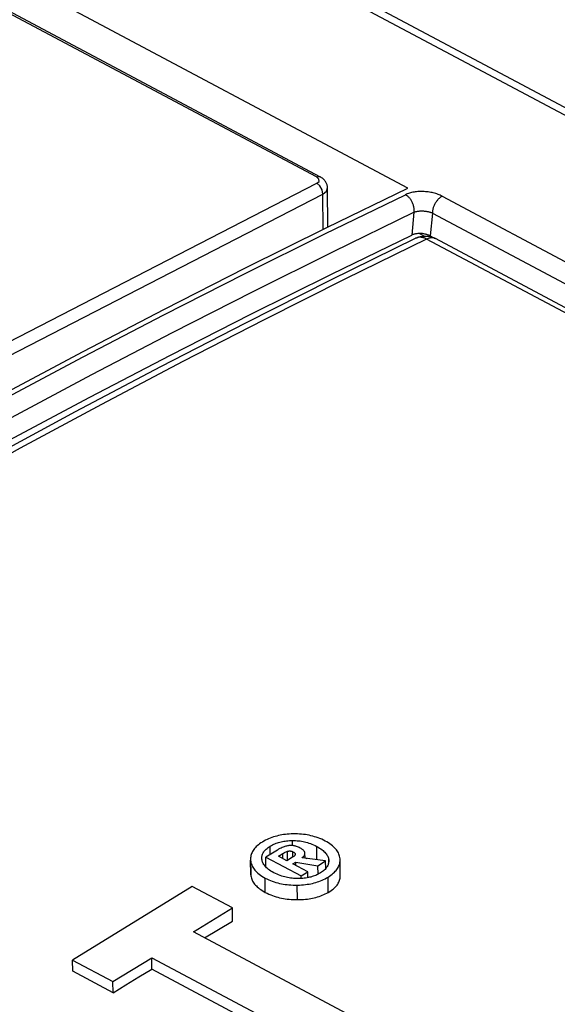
# Model space of a CAD drawing. Header units: millimetres. Extents: x 0 to 594, y 0 to 420.
# Tile 73 of 78: x 532.43 to 534.89, y 122.51 to 127. Entities that reach past the tile are written whole.
import ezdxf

# ---------------------------------------------------------------- set-up
doc = ezdxf.new("R2010")
doc.units = ezdxf.units.MM
doc.header["$LTSCALE"] = 32.67
doc.layers.get('0').update_dxf_attribs({"linetype": 'CONTINUOUS'})

msp = doc.modelspace()

# ---------------------------------------------------------------- linework, layer by layer
at = {"color": 7, "linetype": 'CONTINUOUS'}
for p, q in [((550.2829, 118.39), (516.0561, 136.6105)), ((550.6124, 118.2503), (516.2638, 136.5358)), ((534.2056, 126.2349), (515.3424, 136.2767)), ((515.2617, 136.158), (533.8045, 126.2868)), ((533.8076, 126.2851), (533.8045, 126.2868)), ((533.8114, 126.2827), (533.8076, 126.2851)), ((533.815, 126.2801), (533.8114, 126.2827)), ((533.8182, 126.2775), (533.815, 126.2801)), ((533.8213, 126.2747), (533.8182, 126.2775)), ((533.824, 126.2719), (533.8213, 126.2747)), ((533.8265, 126.2689), (533.824, 126.2719)), ((533.8288, 126.2659), (533.8265, 126.2689)), ((533.8308, 126.2628), (533.8288, 126.2659)), ((533.8325, 126.2597), (533.8308, 126.2628)), ((533.834, 126.2564), (533.8325, 126.2597)), ((533.8353, 126.2532), (533.834, 126.2564)), ((533.8364, 126.2499), (533.8353, 126.2532)), ((533.8353, 126.0552), (534.2056, 126.2349)), ((533.8372, 126.2466), (533.8364, 126.2499)), ((533.8378, 126.2433), (533.8372, 126.2466)), ((533.8382, 126.24), (533.8378, 126.2433)), ((533.8383, 126.2366), (533.8382, 126.24)), ((533.8402, 126.0576), (533.8383, 126.2366)), ((533.4647, 125.8711), (533.8353, 126.0552)), ((534.2467, 126.027), (534.2434, 126.0265)), ((534.2501, 126.0273), (534.2467, 126.027)), ((534.2536, 126.0276), (534.2501, 126.0273)), ((534.2571, 126.0277), (534.2536, 126.0276)), ((534.2607, 126.0277), (534.2571, 126.0277)), ((534.2642, 126.0276), (534.2607, 126.0277)), ((534.2678, 126.0274), (534.2642, 126.0276)), ((534.2714, 126.0271), (534.2678, 126.0274)), ((534.2749, 126.0267), (534.2714, 126.0271)), ((533.8529, 125.8158), (534.2405, 126.0062)), ((533.856, 125.8423), (534.2229, 126.0205)), ((534.2254, 126.0217), (534.2229, 126.0205)), ((534.2281, 126.0227), (534.2254, 126.0217)), ((534.2309, 126.0237), (534.2281, 126.0227)), ((534.2339, 126.0246), (534.2309, 126.0237)), ((534.237, 126.0253), (534.2339, 126.0246)), ((534.2401, 126.026), (534.237, 126.0253)), ((534.2434, 126.0265), (534.2401, 126.026)), ((534.2405, 126.0062), (534.2454, 126.0084)), ((534.2454, 126.0084), (534.2505, 126.0104)), ((534.2505, 126.0104), (534.2557, 126.0121)), ((534.2557, 126.0121), (534.261, 126.0135)), ((534.261, 126.0135), (534.2663, 126.0146)), ((534.2663, 126.0146), (534.2718, 126.0154)), ((534.2718, 126.0154), (534.2773, 126.016)), ((534.2785, 126.0261), (534.2749, 126.0267)), ((534.2773, 126.016), (534.2828, 126.0162)), ((534.282, 126.0255), (534.2785, 126.0261)), ((534.2854, 126.0247), (534.282, 126.0255)), ((534.2828, 126.0162), (534.2884, 126.0161)), ((534.2888, 126.0239), (534.2854, 126.0247)), ((534.2884, 126.0161), (534.2941, 126.0157)), ((534.292, 126.023), (534.2888, 126.0239)), ((534.2952, 126.0219), (534.292, 126.023)), ((534.2941, 126.0157), (534.2997, 126.015)), ((534.2983, 126.0208), (534.2952, 126.0219)), ((534.3013, 126.0196), (534.2983, 126.0208)), ((534.2997, 126.015), (534.3051, 126.014)), ((534.3042, 126.0183), (534.3013, 126.0196)), ((534.3069, 126.0169), (534.3042, 126.0183)), ((534.3051, 126.014), (534.3106, 126.0126)), ((534.3069, 126.0169), (534.3239, 126.0079)), ((534.3106, 126.0126), (534.3162, 126.0109)), ((534.3162, 126.0109), (534.3215, 126.0089)), ((534.3215, 126.0089), (534.3266, 126.0067)), ((534.3266, 126.0067), (534.3311, 126.0045)), ((547.411, 119.0414), (534.3311, 126.0045)), ((533.0938, 125.6825), (533.4647, 125.8711)), ((533.4651, 125.6205), (533.8529, 125.8158)), ((533.4887, 125.6596), (533.856, 125.8423)), ((532.7226, 125.4893), (533.0938, 125.6825)), ((533.1212, 125.4724), (533.4887, 125.6596)), ((533.077, 125.4203), (533.4651, 125.6205)), ((532.3512, 125.2918), (532.7226, 125.4893)), ((532.7535, 125.2809), (533.1212, 125.4724)), ((532.6886, 125.2153), (533.077, 125.4203)), ((532.3855, 125.0849), (532.7535, 125.2809)), ((532.3, 125.0053), (532.6886, 125.2153)), ((533.6547, 123.2858), (533.6462, 123.2849)), ((533.6635, 123.2864), (533.6547, 123.2858)), ((533.6725, 123.2869), (533.6635, 123.2864)), ((533.6818, 123.2872), (533.6725, 123.2869)), ((533.6917, 123.2872), (533.6818, 123.2872)), ((533.7013, 123.2869), (533.6917, 123.2872)), ((533.7107, 123.2865), (533.7013, 123.2869)), ((533.7198, 123.2858), (533.7107, 123.2865)), ((533.7287, 123.2848), (533.7198, 123.2858)), ((533.5286, 123.2416), (533.5231, 123.2373)), ((533.5346, 123.2458), (533.5286, 123.2416)), ((533.5412, 123.25), (533.5346, 123.2458)), ((533.5482, 123.2541), (533.5412, 123.25)), ((533.5553, 123.258), (533.5482, 123.2541)), ((533.5624, 123.2615), (533.5553, 123.258)), ((533.5696, 123.2648), (533.5624, 123.2615)), ((533.5768, 123.2678), (533.5696, 123.2648)), ((533.5841, 123.2706), (533.5768, 123.2678)), ((533.5914, 123.2731), (533.5841, 123.2706)), ((533.5989, 123.2754), (533.5914, 123.2731)), ((533.5931, 123.2397), (533.5985, 123.2421)), ((533.5985, 123.2421), (533.604, 123.2443)), ((533.6064, 123.2775), (533.5989, 123.2754)), ((533.604, 123.2443), (533.6095, 123.2463)), ((533.614, 123.2793), (533.6064, 123.2775)), ((533.6095, 123.2463), (533.6151, 123.2481)), ((533.6218, 123.281), (533.614, 123.2793)), ((533.6151, 123.2481), (533.6208, 123.2498)), ((533.6208, 123.2498), (533.6265, 123.2512)), ((533.6298, 123.2825), (533.6218, 123.281)), ((533.6265, 123.2512), (533.6324, 123.2525)), ((533.6379, 123.2838), (533.6298, 123.2825)), ((533.6324, 123.2525), (533.6384, 123.2537)), ((533.6462, 123.2849), (533.6379, 123.2838)), ((533.6384, 123.2537), (533.6446, 123.2547)), ((533.6446, 123.2547), (533.651, 123.2555)), ((533.651, 123.2555), (533.6575, 123.2561)), ((533.6575, 123.2561), (533.6643, 123.2566)), ((533.6643, 123.2566), (533.6713, 123.2569)), ((533.6713, 123.2569), (533.6787, 123.257)), ((533.6787, 123.257), (533.6857, 123.257)), ((533.6857, 123.257), (533.6927, 123.2567)), ((533.6927, 123.2567), (533.6996, 123.2562)), ((533.6996, 123.2562), (533.7064, 123.2556)), ((533.7064, 123.2556), (533.7131, 123.2548)), ((533.7131, 123.2548), (533.7198, 123.2537)), ((533.7198, 123.2537), (533.7266, 123.2525)), ((533.7266, 123.2525), (533.7333, 123.2511)), ((533.7374, 123.2837), (533.7287, 123.2848)), ((533.7333, 123.2511), (533.74, 123.2494)), ((533.746, 123.2823), (533.7374, 123.2837)), ((533.74, 123.2494), (533.7468, 123.2475)), ((533.7545, 123.2807), (533.746, 123.2823)), ((533.7468, 123.2475), (533.7536, 123.2454)), ((533.7536, 123.2454), (533.7605, 123.243)), ((533.7628, 123.2789), (533.7545, 123.2807)), ((533.7605, 123.243), (533.7675, 123.2403)), ((533.7711, 123.2768), (533.7628, 123.2789)), ((533.7675, 123.2403), (533.7745, 123.2373)), ((533.7793, 123.2745), (533.7711, 123.2768)), ((533.7874, 123.272), (533.7793, 123.2745)), ((533.7956, 123.2691), (533.7874, 123.272)), ((533.8037, 123.266), (533.7956, 123.2691)), ((533.8118, 123.2625), (533.8037, 123.266)), ((533.82, 123.2587), (533.8118, 123.2625)), ((533.8282, 123.2545), (533.82, 123.2587)), ((533.8359, 123.2502), (533.8282, 123.2545)), ((533.843, 123.2459), (533.8359, 123.2502)), ((533.8496, 123.2416), (533.843, 123.2459)), ((533.8556, 123.2372), (533.8496, 123.2416)), ((533.4919, 123.1978), (533.4903, 123.1931)), ((533.4939, 123.2025), (533.4919, 123.1978)), ((533.4963, 123.207), (533.4939, 123.2025)), ((533.499, 123.2115), (533.4963, 123.207)), ((533.5021, 123.2159), (533.499, 123.2115)), ((533.5055, 123.2203), (533.5021, 123.2159)), ((533.5093, 123.2246), (533.5055, 123.2203)), ((533.5135, 123.2289), (533.5093, 123.2246)), ((533.5181, 123.2331), (533.5135, 123.2289)), ((533.5231, 123.2373), (533.5181, 123.2331)), ((533.542, 123.1943), (533.5435, 123.1978)), ((533.5435, 123.1978), (533.5454, 123.2013)), ((533.5454, 123.2013), (533.5475, 123.2047)), ((533.5475, 123.2047), (533.5499, 123.208)), ((533.5499, 123.208), (533.5526, 123.2113)), ((533.5526, 123.2113), (533.5557, 123.2146)), ((533.5557, 123.2146), (533.5591, 123.2178)), ((533.6095, 123.2136), (533.5567, 123.1811)), ((533.5591, 123.2178), (533.5629, 123.2211)), ((533.5629, 123.2211), (533.5671, 123.2244)), ((533.5671, 123.2244), (533.5717, 123.2277)), ((533.5717, 123.2277), (533.5769, 123.231)), ((533.5769, 123.231), (533.5823, 123.2342)), ((533.5823, 123.2342), (533.5877, 123.2371)), ((533.5877, 123.2371), (533.5931, 123.2397)), ((533.6154, 123.2171), (533.6095, 123.2136)), ((533.6142, 123.1851), (533.6339, 123.1973)), ((533.621, 123.2202), (533.6154, 123.2171)), ((533.6262, 123.2227), (533.621, 123.2202)), ((533.631, 123.2249), (533.6262, 123.2227)), ((533.6356, 123.2268), (533.631, 123.2249)), ((533.6339, 123.1973), (533.6379, 123.1997)), ((533.6399, 123.2284), (533.6356, 123.2268)), ((533.6379, 123.1997), (533.6418, 123.2017)), ((533.644, 123.2297), (533.6399, 123.2284)), ((533.6418, 123.2017), (533.6455, 123.2035)), ((533.6478, 123.2309), (533.644, 123.2297)), ((533.6455, 123.2035), (533.6491, 123.2051)), ((533.6515, 123.2318), (533.6478, 123.2309)), ((533.6491, 123.2051), (533.6526, 123.2065)), ((533.6551, 123.2326), (533.6515, 123.2318)), ((533.6526, 123.2065), (533.6561, 123.2077)), ((533.6585, 123.2332), (533.6551, 123.2326)), ((533.6561, 123.2077), (533.6577, 123.2082)), ((533.6577, 123.2082), (533.6592, 123.2086)), ((533.6617, 123.2337), (533.6585, 123.2332)), ((533.6592, 123.2086), (533.6607, 123.2089)), ((533.6607, 123.2089), (533.6621, 123.2091)), ((533.6645, 123.234), (533.6617, 123.2337)), ((533.6621, 123.2091), (533.6635, 123.2092)), ((533.6635, 123.2092), (533.6649, 123.2093)), ((533.6672, 123.2342), (533.6645, 123.234)), ((533.6649, 123.2093), (533.6663, 123.2093)), ((533.6663, 123.2093), (533.6676, 123.2092)), ((533.67, 123.2343), (533.6672, 123.2342)), ((533.6676, 123.2092), (533.669, 123.2091)), ((533.669, 123.2091), (533.6705, 123.2089)), ((533.6728, 123.2343), (533.67, 123.2343)), ((533.6705, 123.2089), (533.672, 123.2086)), ((533.672, 123.2086), (533.6735, 123.2083)), ((533.6756, 123.2341), (533.6728, 123.2343)), ((533.6735, 123.2083), (533.6751, 123.2078)), ((533.6751, 123.2078), (533.6768, 123.2072)), ((533.6784, 123.2339), (533.6756, 123.2341)), ((533.6768, 123.2072), (533.6785, 123.2065)), ((533.6813, 123.2336), (533.6784, 123.2339)), ((533.6785, 123.2065), (533.6804, 123.2056)), ((533.6804, 123.2056), (533.6828, 123.2043)), ((533.6844, 123.2331), (533.6813, 123.2336)), ((533.6828, 123.2043), (533.6848, 123.2031)), ((533.6875, 123.2325), (533.6844, 123.2331)), ((533.6848, 123.2031), (533.6864, 123.202)), ((533.6864, 123.202), (533.6877, 123.2009)), ((533.6907, 123.2317), (533.6875, 123.2325)), ((533.6877, 123.2009), (533.6887, 123.1999)), ((533.6887, 123.1999), (533.6896, 123.199)), ((533.6896, 123.199), (533.6902, 123.1981)), ((533.6902, 123.1981), (533.6907, 123.1972)), ((533.6941, 123.2308), (533.6907, 123.2317)), ((533.6907, 123.1972), (533.691, 123.1964)), ((533.691, 123.1964), (533.6912, 123.1956)), ((533.6912, 123.1956), (533.6913, 123.1948)), ((533.6976, 123.2296), (533.6941, 123.2308)), ((533.7014, 123.2283), (533.6976, 123.2296)), ((533.7053, 123.2266), (533.7014, 123.2283)), ((533.7096, 123.2247), (533.7053, 123.2266)), ((533.7141, 123.2224), (533.7096, 123.2247)), ((533.7182, 123.2201), (533.7141, 123.2224)), ((533.7216, 123.2179), (533.7182, 123.2201)), ((533.7245, 123.2158), (533.7216, 123.2179)), ((533.7269, 123.2139), (533.7245, 123.2158)), ((533.7289, 123.2121), (533.7269, 123.2139)), ((533.7306, 123.2103), (533.7289, 123.2121)), ((533.732, 123.2086), (533.7306, 123.2103)), ((533.7331, 123.207), (533.732, 123.2086)), ((533.734, 123.2054), (533.7331, 123.207)), ((533.7346, 123.2039), (533.734, 123.2054)), ((533.7345, 123.1935), (533.735, 123.1955)), ((533.7351, 123.2024), (533.7346, 123.2039)), ((533.735, 123.1955), (533.7353, 123.1974)), ((533.7353, 123.2009), (533.7351, 123.2024)), ((533.7354, 123.1996), (533.7353, 123.2009)), ((533.7353, 123.1974), (533.7354, 123.1995)), ((533.7357, 123.1764), (533.7354, 123.1996)), ((533.7354, 123.1995), (533.7354, 123.1996)), ((533.7745, 123.2373), (533.7817, 123.2339)), ((533.7817, 123.2339), (533.7891, 123.2302)), ((533.7891, 123.2302), (533.7961, 123.2263)), ((533.7961, 123.2263), (533.8025, 123.2224)), ((533.8025, 123.2224), (533.8083, 123.2186)), ((533.8083, 123.2186), (533.8135, 123.2148)), ((533.8135, 123.2148), (533.8182, 123.211)), ((533.8182, 123.211), (533.8224, 123.2072)), ((533.8224, 123.2072), (533.8262, 123.2035)), ((533.8262, 123.2035), (533.8295, 123.1998)), ((533.8295, 123.1998), (533.8325, 123.1961)), ((533.8325, 123.1961), (533.8351, 123.1923)), ((533.8611, 123.2328), (533.8556, 123.2372)), ((533.8662, 123.2283), (533.8611, 123.2328)), ((533.8708, 123.2238), (533.8662, 123.2283)), ((533.875, 123.2193), (533.8708, 123.2238)), ((533.8788, 123.2146), (533.875, 123.2193)), ((533.8822, 123.2099), (533.8788, 123.2146)), ((533.8852, 123.2051), (533.8822, 123.2099)), ((533.8879, 123.2002), (533.8852, 123.2051)), ((533.8902, 123.1952), (533.8879, 123.2002)), ((533.4874, 123.1781), (533.4871, 123.1728)), ((533.4871, 123.1728), (533.4872, 123.1719)), ((533.4872, 123.1719), (533.4873, 123.1674)), ((533.4872, 123.1673), (533.4879, 123.1052)), ((533.4873, 123.1674), (533.488, 123.1616)), ((533.488, 123.1832), (533.4874, 123.1781)), ((533.4889, 123.1882), (533.488, 123.1832)), ((533.488, 123.1616), (533.489, 123.1561)), ((533.4903, 123.1931), (533.4889, 123.1882)), ((533.489, 123.1561), (533.4905, 123.1508)), ((533.4905, 123.1508), (533.4923, 123.1456)), ((533.5387, 123.1765), (533.5388, 123.1794)), ((533.539, 123.1712), (533.5387, 123.1765)), ((533.5388, 123.1794), (533.5391, 123.1833)), ((533.5397, 123.1672), (533.539, 123.1712)), ((533.5391, 123.1833), (533.5398, 123.1871)), ((533.5406, 123.1632), (533.5397, 123.1672)), ((533.5398, 123.1871), (533.5407, 123.1908)), ((533.5419, 123.1593), (533.5406, 123.1632)), ((533.5407, 123.1908), (533.542, 123.1943)), ((533.5435, 123.1554), (533.5419, 123.1593)), ((533.5454, 123.1516), (533.5435, 123.1554)), ((533.5476, 123.1478), (533.5454, 123.1516)), ((533.5567, 123.1811), (533.7184, 123.095)), ((533.5572, 123.1359), (533.5567, 123.1811)), ((533.6527, 123.1646), (533.6142, 123.1851)), ((533.6791, 123.1809), (533.6527, 123.1646)), ((533.6819, 123.1828), (533.6791, 123.1809)), ((533.6798, 123.1502), (533.6932, 123.1585)), ((533.6842, 123.1845), (533.6819, 123.1828)), ((533.686, 123.1861), (533.6842, 123.1845)), ((533.6875, 123.1876), (533.686, 123.1861)), ((533.6887, 123.1889), (533.6875, 123.1876)), ((533.6896, 123.1902), (533.6887, 123.1889)), ((533.6903, 123.1914), (533.6896, 123.1902)), ((533.6909, 123.1926), (533.6903, 123.1914)), ((533.6911, 123.1933), (533.6909, 123.1926)), ((533.6913, 123.1941), (533.6911, 123.1933)), ((533.6913, 123.1948), (533.6913, 123.1947)), ((533.6913, 123.1947), (533.6913, 123.1941)), ((533.6932, 123.1585), (533.7947, 123.1421)), ((533.6934, 123.1429), (533.6932, 123.1585)), ((533.7225, 123.1781), (533.725, 123.1802)), ((533.8298, 123.1637), (533.7225, 123.1781)), ((533.725, 123.1802), (533.7271, 123.1821)), ((533.7271, 123.1821), (533.7289, 123.1841)), ((533.7289, 123.1841), (533.7305, 123.186)), ((533.7305, 123.186), (533.7318, 123.1879)), ((533.7318, 123.1879), (533.7329, 123.1898)), ((533.7329, 123.1898), (533.7338, 123.1916)), ((533.7338, 123.1916), (533.7345, 123.1935)), ((533.7357, 123.1774), (533.7437, 123.1753)), ((533.7947, 123.1421), (533.8298, 123.1637)), ((533.8302, 123.1287), (533.8298, 123.1637)), ((533.8351, 123.1923), (533.8374, 123.1886)), ((533.8374, 123.1886), (533.8393, 123.1848)), ((533.8393, 123.1848), (533.8409, 123.181)), ((533.8409, 123.181), (533.8422, 123.1771)), ((533.843, 123.1531), (533.8421, 123.1493)), ((533.8422, 123.1771), (533.8432, 123.1732)), ((533.8437, 123.1569), (533.843, 123.1531)), ((533.8432, 123.1732), (533.8438, 123.1692)), ((533.8441, 123.1608), (533.8437, 123.1569)), ((533.8438, 123.1692), (533.8441, 123.1638)), ((533.8441, 123.1638), (533.8441, 123.1608)), ((533.8921, 123.1901), (533.8902, 123.1952)), ((533.8936, 123.1848), (533.8921, 123.1901)), ((533.8929, 123.1481), (533.8942, 123.1529)), ((533.8947, 123.1794), (533.8936, 123.1848)), ((533.8942, 123.1529), (533.8951, 123.1579)), ((533.8955, 123.1738), (533.8947, 123.1794)), ((533.8951, 123.1579), (533.8956, 123.163)), ((533.8957, 123.168), (533.8955, 123.1738)), ((533.8956, 123.163), (533.8957, 123.168)), ((533.8965, 123.0947), (533.8957, 123.168)), ((533.4923, 123.1456), (533.4945, 123.1405)), ((533.4945, 123.1405), (533.497, 123.1356)), ((533.497, 123.1356), (533.5, 123.1308)), ((533.5, 123.1308), (533.5033, 123.126)), ((533.5033, 123.126), (533.5071, 123.1214)), ((533.5071, 123.1214), (533.5112, 123.1168)), ((533.5112, 123.1168), (533.5158, 123.1122)), ((533.5158, 123.1122), (533.5208, 123.1077)), ((533.5208, 123.1077), (533.5263, 123.1032)), ((533.5502, 123.1441), (533.5476, 123.1478)), ((533.5532, 123.1403), (533.5502, 123.1441)), ((533.5524, 123.1413), (533.5534, 123.1425)), ((533.5565, 123.1366), (533.5532, 123.1403)), ((533.5534, 123.1425), (533.5564, 123.1456)), ((533.5564, 123.1456), (533.5571, 123.1462)), ((533.5602, 123.1328), (533.5565, 123.1366)), ((533.5644, 123.1291), (533.5602, 123.1328)), ((533.569, 123.1253), (533.5644, 123.1291)), ((533.5742, 123.1215), (533.569, 123.1253)), ((533.5799, 123.1176), (533.5742, 123.1215)), ((533.5862, 123.1137), (533.5799, 123.1176)), ((533.5932, 123.1097), (533.5862, 123.1137)), ((533.6007, 123.1059), (533.5932, 123.1097)), ((533.6081, 123.1026), (533.6007, 123.1059)), ((533.7485, 123.1136), (533.6798, 123.1502)), ((533.7184, 123.095), (533.7485, 123.1136)), ((533.7488, 123.0873), (533.7485, 123.1136)), ((533.7951, 123.1029), (533.7947, 123.1421)), ((533.8007, 123.1059), (533.7954, 123.103)), ((533.806, 123.109), (533.8007, 123.1059)), ((533.8111, 123.1123), (533.806, 123.109)), ((533.8157, 123.1155), (533.8111, 123.1123)), ((533.8199, 123.1188), (533.8157, 123.1155)), ((533.8236, 123.1221), (533.8199, 123.1188)), ((533.827, 123.1253), (533.8236, 123.1221)), ((533.8301, 123.1286), (533.827, 123.1253)), ((533.8329, 123.1319), (533.8301, 123.1286)), ((533.8353, 123.1353), (533.8329, 123.1319)), ((533.8374, 123.1387), (533.8353, 123.1353)), ((533.8393, 123.1422), (533.8374, 123.1387)), ((533.8408, 123.1457), (533.8393, 123.1422)), ((533.8421, 123.1493), (533.8408, 123.1457)), ((533.8599, 123.1032), (533.865, 123.1076)), ((533.865, 123.1076), (533.8697, 123.1119)), ((533.8697, 123.1119), (533.874, 123.1163)), ((533.874, 123.1163), (533.8778, 123.1207)), ((533.8778, 123.1207), (533.8813, 123.1251)), ((533.8813, 123.1251), (533.8843, 123.1295)), ((533.8843, 123.1295), (533.887, 123.1341)), ((533.887, 123.1341), (533.8893, 123.1386)), ((533.8893, 123.1386), (533.8913, 123.1433)), ((533.8913, 123.1433), (533.8929, 123.1481)), ((533.4879, 123.1052), (533.488, 123.1008)), ((533.488, 123.1008), (533.4886, 123.0956)), ((533.4886, 123.0956), (533.4896, 123.0905)), ((533.4896, 123.0905), (533.4909, 123.0856)), ((533.4909, 123.0856), (533.4925, 123.0807)), ((533.4925, 123.0807), (533.4945, 123.076)), ((533.4945, 123.076), (533.4968, 123.0714)), ((533.4968, 123.0714), (533.4995, 123.0669)), ((533.4995, 123.0669), (533.5025, 123.0625)), ((533.5025, 123.0625), (533.5059, 123.0581)), ((533.5263, 123.1032), (533.5323, 123.0987)), ((533.5323, 123.0987), (533.5389, 123.0943)), ((533.5389, 123.0943), (533.5461, 123.0899)), ((533.5461, 123.0899), (533.5539, 123.0854)), ((533.5539, 123.0854), (533.5621, 123.0813)), ((533.5621, 123.0813), (533.5702, 123.0776)), ((533.5702, 123.0776), (533.5783, 123.0742)), ((533.5783, 123.0742), (533.5865, 123.0711)), ((533.5865, 123.0711), (533.5946, 123.0683)), ((533.5946, 123.0683), (533.6028, 123.0658)), ((533.6028, 123.0658), (533.611, 123.0635)), ((533.6153, 123.0996), (533.6081, 123.1026)), ((533.611, 123.0635), (533.6193, 123.0615)), ((533.6224, 123.0969), (533.6153, 123.0996)), ((533.6193, 123.0615), (533.6277, 123.0597)), ((533.6293, 123.0945), (533.6224, 123.0969)), ((533.6362, 123.0924), (533.6293, 123.0945)), ((533.643, 123.0905), (533.6362, 123.0924)), ((533.6498, 123.0889), (533.643, 123.0905)), ((533.6565, 123.0875), (533.6498, 123.0889)), ((533.6632, 123.0863), (533.6565, 123.0875)), ((533.6699, 123.0853), (533.6632, 123.0863)), ((533.6767, 123.0845), (533.6699, 123.0853)), ((533.6835, 123.0839), (533.6767, 123.0845)), ((533.6903, 123.0834), (533.6835, 123.0839)), ((533.6973, 123.0832), (533.6903, 123.0834)), ((533.7044, 123.0831), (533.6973, 123.0832)), ((533.7118, 123.0832), (533.7044, 123.0831)), ((533.7189, 123.0836), (533.7118, 123.0832)), ((533.7185, 123.0835), (533.7184, 123.095)), ((533.7258, 123.0841), (533.7189, 123.0836)), ((533.7324, 123.0847), (533.7258, 123.0841)), ((533.7387, 123.0855), (533.7324, 123.0847)), ((533.7449, 123.0865), (533.7387, 123.0855)), ((533.7509, 123.0877), (533.7449, 123.0865)), ((533.7568, 123.089), (533.7509, 123.0877)), ((533.7626, 123.0904), (533.7568, 123.089)), ((533.7619, 123.0598), (533.7697, 123.0615)), ((533.7682, 123.092), (533.7626, 123.0904)), ((533.7737, 123.0938), (533.7682, 123.092)), ((533.7697, 123.0615), (533.7773, 123.0633)), ((533.7792, 123.0958), (533.7737, 123.0938)), ((533.7773, 123.0633), (533.7848, 123.0654)), ((533.7846, 123.098), (533.7792, 123.0958)), ((533.79, 123.1004), (533.7846, 123.098)), ((533.7848, 123.0654), (533.7921, 123.0677)), ((533.7954, 123.103), (533.79, 123.1004)), ((533.7921, 123.0677), (533.7994, 123.0701)), ((533.7994, 123.0701), (533.8065, 123.0728)), ((533.8065, 123.0728), (533.8136, 123.0758)), ((533.8136, 123.0758), (533.8206, 123.079)), ((533.8206, 123.079), (533.8275, 123.0824)), ((533.8275, 123.0824), (533.8344, 123.0862)), ((533.8344, 123.0862), (533.8413, 123.0902)), ((533.8413, 123.0902), (533.848, 123.0946)), ((533.848, 123.0946), (533.8542, 123.0989)), ((533.8542, 123.0989), (533.8599, 123.1032)), ((533.8851, 123.0577), (533.8878, 123.062)), ((533.8878, 123.062), (533.8901, 123.0664)), ((533.8901, 123.0664), (533.8921, 123.0709)), ((533.8921, 123.0709), (533.8937, 123.0755)), ((533.8937, 123.0755), (533.895, 123.0802)), ((533.895, 123.0802), (533.8959, 123.085)), ((533.8959, 123.085), (533.8964, 123.0899)), ((533.8964, 123.0899), (533.8965, 123.0947)), ((533.2205, 123.0471), (532.6749, 122.7107)), ((533.4046, 122.9491), (533.2205, 123.0471)), ((533.5059, 123.0581), (533.5096, 123.0538)), ((533.5096, 123.0538), (533.5137, 123.0495)), ((533.5137, 123.0495), (533.5181, 123.0453)), ((533.5181, 123.0453), (533.523, 123.0411)), ((533.523, 123.0411), (533.5283, 123.0369)), ((533.5283, 123.0369), (533.5341, 123.0327)), ((533.5341, 123.0327), (533.5404, 123.0285)), ((533.5404, 123.0285), (533.5472, 123.0244)), ((533.5472, 123.0244), (533.5546, 123.0202)), ((533.5546, 123.0202), (533.5627, 123.0161)), ((533.5627, 123.0161), (533.5708, 123.0124)), ((533.6277, 123.0597), (533.6362, 123.0581)), ((533.6362, 123.0581), (533.6448, 123.0568)), ((533.6448, 123.0568), (533.6536, 123.0557)), ((533.6536, 123.0557), (533.6626, 123.0548)), ((533.6626, 123.0548), (533.6717, 123.0541)), ((533.6717, 123.0541), (533.6811, 123.0537)), ((533.6811, 123.0537), (533.6907, 123.0535)), ((533.6907, 123.0535), (533.7006, 123.0535)), ((533.7006, 123.0535), (533.7103, 123.0538)), ((533.7103, 123.0538), (533.7197, 123.0543)), ((533.7197, 123.0543), (533.7287, 123.055)), ((533.7287, 123.055), (533.7374, 123.0559)), ((533.7374, 123.0559), (533.7458, 123.057)), ((533.7458, 123.057), (533.754, 123.0583)), ((533.754, 123.0583), (533.7619, 123.0598)), ((533.8283, 123.013), (533.8352, 123.0166)), ((533.8352, 123.0166), (533.842, 123.0204)), ((533.842, 123.0204), (533.8488, 123.0245)), ((533.8488, 123.0245), (533.8549, 123.0285)), ((533.8549, 123.0285), (533.8606, 123.0326)), ((533.8606, 123.0326), (533.8657, 123.0367)), ((533.8657, 123.0367), (533.8704, 123.0409)), ((533.8704, 123.0409), (533.8747, 123.045)), ((533.8747, 123.045), (533.8785, 123.0492)), ((533.8785, 123.0492), (533.882, 123.0534)), ((533.882, 123.0534), (533.8851, 123.0577)), ((533.5708, 123.0124), (533.579, 123.009)), ((533.579, 123.009), (533.5871, 123.0059)), ((533.5871, 123.0059), (533.5952, 123.003)), ((533.5952, 123.003), (533.6034, 123.0004)), ((533.6034, 123.0004), (533.6117, 122.9981)), ((533.6117, 122.9981), (533.62, 122.996)), ((533.62, 122.996), (533.6284, 122.9941)), ((533.6284, 122.9941), (533.6369, 122.9925)), ((533.6369, 122.9925), (533.6455, 122.991)), ((533.6455, 122.991), (533.6543, 122.9898)), ((533.6543, 122.9898), (533.6633, 122.9888)), ((533.6633, 122.9888), (533.6724, 122.988)), ((533.6724, 122.988), (533.6818, 122.9874)), ((533.6818, 122.9874), (533.6914, 122.9871)), ((533.6914, 122.9871), (533.7013, 122.987)), ((533.7013, 122.987), (533.711, 122.9871)), ((533.711, 122.9871), (533.7203, 122.9874)), ((533.7203, 122.9874), (533.7293, 122.988)), ((533.7293, 122.988), (533.738, 122.9887)), ((533.738, 122.9887), (533.7464, 122.9897)), ((533.7464, 122.9897), (533.7546, 122.9908)), ((533.7546, 122.9908), (533.7626, 122.9921)), ((533.7626, 122.9921), (533.7704, 122.9936)), ((533.7704, 122.9936), (533.778, 122.9953)), ((533.778, 122.9953), (533.7855, 122.9972)), ((533.7855, 122.9972), (533.7929, 122.9993)), ((533.7929, 122.9993), (533.8001, 123.0016)), ((533.8001, 123.0016), (533.8073, 123.0041)), ((533.8073, 123.0041), (533.8143, 123.0068)), ((533.8143, 123.0068), (533.8213, 123.0098)), ((533.8213, 123.0098), (533.8283, 123.013)), ((533.2267, 122.8394), (533.4046, 122.9491)), ((533.4052, 122.8893), (533.4046, 122.9491)), ((533.2764, 122.8129), (533.4052, 122.8893)), ((534.0622, 122.3946), (533.2267, 122.8394)), ((532.6749, 122.7107), (532.859, 122.6127)), ((532.6754, 122.6603), (532.6749, 122.7107)), ((532.859, 122.6127), (533.0363, 122.7221)), ((533.0363, 122.7221), (533.8719, 122.2773)), ((533.0369, 122.6696), (533.0363, 122.7221)), ((532.8595, 122.5623), (532.6754, 122.6603)), ((532.9778, 122.634), (533.0369, 122.6696)), ((533.8724, 122.2248), (533.0369, 122.6696)), ((532.8595, 122.5623), (532.859, 122.6127)), ((532.9186, 122.5982), (532.9778, 122.634)), ((532.8595, 122.5623), (532.9186, 122.5982))]:
    msp.add_line(p, q, dxfattribs=at)
at = {"color": 9, "linetype": 'CONTINUOUS'}
for p, q in [((533.7885, 126.286), (515.2457, 136.1572)), ((531.6519, 125.1549), (533.7901, 126.2572)), ((533.7885, 126.286), (533.8011, 126.288)), ((533.7994, 126.2763), (533.7885, 126.286)), ((533.7901, 126.2572), (533.7999, 126.2658)), ((533.8041, 126.2452), (533.7901, 126.2572)), ((533.7999, 126.2658), (533.7994, 126.2763)), ((533.8011, 126.288), (533.8045, 126.2868)), ((531.6798, 125.1058), (533.8165, 126.2073)), ((533.8138, 126.2271), (533.8041, 126.2452)), ((533.8165, 126.2073), (533.8138, 126.2271)), ((533.8165, 126.2073), (533.8331, 126.2212)), ((533.8182, 126.0468), (533.8165, 126.2073)), ((533.8331, 126.2212), (533.8383, 126.2366)), ((534.1982, 126.2071), (534.194, 126.2051)), ((534.2027, 126.2089), (534.1982, 126.2071)), ((534.2074, 126.2106), (534.2027, 126.2089)), ((534.2122, 126.2121), (534.2074, 126.2106)), ((534.2173, 126.2135), (534.2122, 126.2121)), ((534.2225, 126.2148), (534.2173, 126.2135)), ((534.2278, 126.2159), (534.2225, 126.2148)), ((534.2333, 126.2169), (534.2278, 126.2159)), ((534.2388, 126.2177), (534.2333, 126.2169)), ((534.2445, 126.2183), (534.2388, 126.2177)), ((534.2503, 126.2189), (534.2445, 126.2183)), ((534.2561, 126.2192), (534.2503, 126.2189)), ((534.262, 126.2194), (534.2561, 126.2192)), ((534.268, 126.2195), (534.262, 126.2194)), ((534.274, 126.2194), (534.268, 126.2195)), ((534.28, 126.2191), (534.274, 126.2194)), ((534.286, 126.2187), (534.28, 126.2191)), ((534.292, 126.2181), (534.286, 126.2187)), ((534.2979, 126.2174), (534.292, 126.2181)), ((534.3039, 126.2165), (534.2979, 126.2174)), ((534.3097, 126.2155), (534.3039, 126.2165)), ((534.3155, 126.2144), (534.3097, 126.2155)), ((534.3212, 126.213), (534.3155, 126.2144)), ((534.3268, 126.2116), (534.3212, 126.213)), ((534.3323, 126.21), (534.3268, 126.2116)), ((534.3377, 126.2083), (534.3323, 126.21)), ((534.3429, 126.2065), (534.3377, 126.2083)), ((533.8266, 126.0265), (534.194, 126.2051)), ((534.1966, 126.2037), (534.194, 126.2051)), ((534.1992, 126.202), (534.1966, 126.2037)), ((534.2017, 126.2001), (534.1992, 126.202)), ((534.2043, 126.1981), (534.2017, 126.2001)), ((534.2067, 126.1959), (534.2043, 126.1981)), ((534.2091, 126.1936), (534.2067, 126.1959)), ((534.2115, 126.1911), (534.2091, 126.1936)), ((534.2137, 126.1885), (534.2115, 126.1911)), ((534.2159, 126.1858), (534.2137, 126.1885)), ((534.218, 126.1829), (534.2159, 126.1858)), ((534.2199, 126.1799), (534.218, 126.1829)), ((534.2218, 126.1769), (534.2199, 126.1799)), ((534.2236, 126.1737), (534.2218, 126.1769)), ((534.2252, 126.1705), (534.2236, 126.1737)), ((534.2267, 126.1672), (534.2252, 126.1705)), ((534.2281, 126.1639), (534.2267, 126.1672)), ((534.2293, 126.1605), (534.2281, 126.1639)), ((534.3285, 126.1629), (534.3268, 126.1597)), ((534.3302, 126.166), (534.3285, 126.1629)), ((534.3321, 126.1691), (534.3302, 126.166)), ((534.3341, 126.1721), (534.3321, 126.1691)), ((534.3361, 126.1749), (534.3341, 126.1721)), ((534.3383, 126.1777), (534.3361, 126.1749)), ((534.3405, 126.1804), (534.3383, 126.1777)), ((534.3427, 126.183), (534.3405, 126.1804)), ((534.3451, 126.1854), (534.3427, 126.183)), ((534.348, 126.2045), (534.3429, 126.2065)), ((534.3474, 126.1877), (534.3451, 126.1854)), ((534.3499, 126.1898), (534.3474, 126.1877)), ((534.3529, 126.2024), (534.348, 126.2045)), ((534.3523, 126.1917), (534.3499, 126.1898)), ((534.3548, 126.1935), (534.3523, 126.1917)), ((534.3576, 126.2002), (534.3529, 126.2024)), ((534.3572, 126.1952), (534.3548, 126.1935)), ((534.3597, 126.1966), (534.3572, 126.1952)), ((534.3622, 126.1979), (534.3576, 126.2002)), ((534.3622, 126.1979), (534.3597, 126.1966)), ((534.3622, 126.1979), (547.7602, 119.0655)), ((533.8659, 125.9461), (534.2328, 126.1245)), ((534.2328, 126.1245), (534.2229, 126.0205)), ((534.2304, 126.1571), (534.2293, 126.1605)), ((534.2313, 126.1537), (534.2304, 126.1571)), ((534.2321, 126.1503), (534.2313, 126.1537)), ((534.2327, 126.1469), (534.2321, 126.1503)), ((534.2332, 126.1435), (534.2327, 126.1469)), ((534.2328, 126.1245), (534.2333, 126.1274)), ((534.2349, 126.1252), (534.2328, 126.1245)), ((534.2335, 126.1402), (534.2332, 126.1435)), ((534.2333, 126.1274), (534.2336, 126.1305)), ((534.2337, 126.1369), (534.2335, 126.1402)), ((534.2336, 126.1305), (534.2337, 126.1337)), ((534.2337, 126.1337), (534.2337, 126.1369)), ((534.2371, 126.1258), (534.2349, 126.1252)), ((534.2394, 126.1264), (534.2371, 126.1258)), ((534.2418, 126.127), (534.2394, 126.1264)), ((534.2443, 126.1275), (534.2418, 126.127)), ((534.2469, 126.128), (534.2443, 126.1275)), ((534.2496, 126.1284), (534.2469, 126.128)), ((534.2523, 126.1287), (534.2496, 126.1284)), ((534.255, 126.129), (534.2523, 126.1287)), ((534.2579, 126.1292), (534.255, 126.129)), ((534.2608, 126.1294), (534.2579, 126.1292)), ((534.2637, 126.1295), (534.2608, 126.1294)), ((534.2666, 126.1295), (534.2637, 126.1295)), ((534.2696, 126.1295), (534.2666, 126.1295)), ((534.2726, 126.1294), (534.2696, 126.1295)), ((534.2756, 126.1293), (534.2726, 126.1294)), ((534.2786, 126.1291), (534.2756, 126.1293)), ((534.2816, 126.1288), (534.2786, 126.1291)), ((534.2846, 126.1285), (534.2816, 126.1288)), ((534.2875, 126.1282), (534.2846, 126.1285)), ((534.2905, 126.1278), (534.2875, 126.1282)), ((534.2934, 126.1273), (534.2905, 126.1278)), ((534.2962, 126.1268), (534.2934, 126.1273)), ((534.299, 126.1262), (534.2962, 126.1268)), ((534.3018, 126.1256), (534.299, 126.1262)), ((534.3045, 126.1249), (534.3018, 126.1256)), ((534.3071, 126.1242), (534.3045, 126.1249)), ((534.3169, 126.1208), (534.3069, 126.0169)), ((534.3097, 126.1234), (534.3071, 126.1242)), ((534.3122, 126.1226), (534.3097, 126.1234)), ((534.3146, 126.1217), (534.3122, 126.1226)), ((534.3169, 126.1208), (534.3146, 126.1217)), ((534.3171, 126.1269), (534.3169, 126.1238)), ((534.3169, 126.1238), (534.3169, 126.1208)), ((534.3169, 126.1208), (547.7149, 118.9884)), ((534.3174, 126.1301), (534.3171, 126.1269)), ((534.3179, 126.1333), (534.3174, 126.1301)), ((534.3185, 126.1365), (534.3179, 126.1333)), ((534.3193, 126.1398), (534.3185, 126.1365)), ((534.3202, 126.1431), (534.3193, 126.1398)), ((534.3213, 126.1465), (534.3202, 126.1431)), ((534.3225, 126.1498), (534.3213, 126.1465)), ((534.3238, 126.1531), (534.3225, 126.1498)), ((534.3252, 126.1564), (534.3238, 126.1531)), ((534.3268, 126.1597), (534.3252, 126.1564)), ((534.279, 126.016), (534.2571, 126.0277)), ((533.4589, 125.8435), (533.8266, 126.0265)), ((534.2907, 126.0022), (533.9202, 125.8203)), ((534.2421, 126.0069), (534.2405, 126.0062)), ((534.2454, 126.0082), (534.2421, 126.0069)), ((534.2488, 126.0092), (534.2454, 126.0082)), ((534.2523, 126.0099), (534.2488, 126.0092)), ((534.2559, 126.0104), (534.2523, 126.0099)), ((534.2596, 126.0106), (534.2559, 126.0104)), ((534.2634, 126.0105), (534.2596, 126.0106)), ((534.2672, 126.0101), (534.2634, 126.0105)), ((534.271, 126.0094), (534.2672, 126.0101)), ((534.2749, 126.0085), (534.271, 126.0094)), ((534.2789, 126.0074), (534.2749, 126.0085)), ((534.2828, 126.0059), (534.2789, 126.0074)), ((534.2868, 126.0042), (534.2828, 126.0059)), ((534.2907, 126.0022), (534.2868, 126.0042)), ((534.2944, 126.0039), (534.2907, 126.0022)), ((547.3706, 119.0392), (534.2907, 126.0022)), ((534.298, 126.0053), (534.2944, 126.0039)), ((534.3016, 126.0064), (534.298, 126.0053)), ((534.3052, 126.0073), (534.3016, 126.0064)), ((534.3087, 126.0079), (534.3052, 126.0073)), ((534.3121, 126.0083), (534.3087, 126.0079)), ((534.3155, 126.0084), (534.3121, 126.0083)), ((534.3187, 126.0082), (534.3155, 126.0084)), ((534.3219, 126.0077), (534.3187, 126.0082)), ((534.3249, 126.007), (534.3219, 126.0077)), ((534.3278, 126.006), (534.3249, 126.007)), ((534.3304, 126.0048), (534.3278, 126.006)), ((533.4986, 125.7633), (533.8659, 125.9461)), ((533.0909, 125.656), (533.4589, 125.8435)), ((533.9202, 125.8203), (533.5494, 125.6339)), ((533.1311, 125.576), (533.4986, 125.7633)), ((532.7227, 125.4642), (533.0909, 125.656)), ((533.5494, 125.6339), (533.1783, 125.443)), ((532.7633, 125.3844), (533.1311, 125.576)), ((532.3543, 125.2679), (532.7227, 125.4642)), ((533.1783, 125.443), (532.807, 125.2476)), ((532.3953, 125.1883), (532.7633, 125.3844)), ((532.807, 125.2476), (532.4354, 125.0478)), ((532.4354, 125.0478), (532.0637, 124.8435)), ((533.6789, 123.2339), (533.6787, 123.257)), ((533.5773, 123.1937), (533.5769, 123.231)), ((533.6342, 123.1745), (533.6339, 123.1973)), ((533.6565, 123.167), (533.6561, 123.2077)), ((533.6807, 123.182), (533.6804, 123.2056)), ((533.7897, 123.1691), (533.7891, 123.2302)), ((533.488, 123.1008), (533.4873, 123.1674)), ((533.8439, 123.1589), (533.8438, 123.1692)), ((533.5546, 123.0202), (533.5539, 123.0854)), ((533.842, 123.0204), (533.8413, 123.0902)), ((533.7013, 122.987), (533.7006, 123.0535))]:
    msp.add_line(p, q, dxfattribs=at)

doc.saveas('drawing.dxf')
